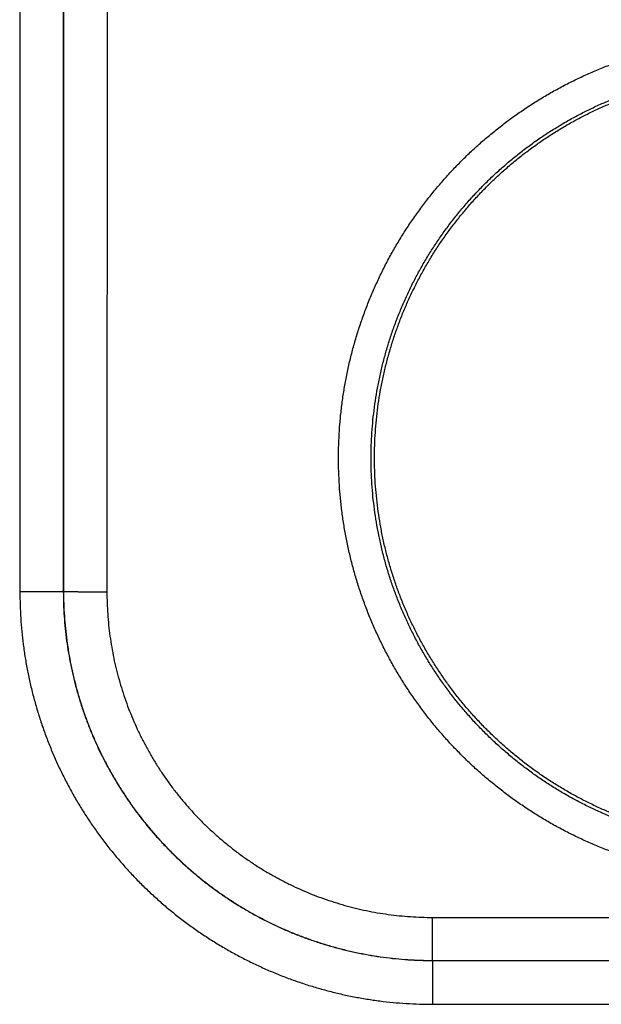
# Model space of a CAD drawing. Header units: inches. Extents: x 0 to 34, y 0 to 22.
# Tile 43 of 105: x 19.01 to 19.277, y 10.166 to 10.619. Entities that reach past the tile are written whole.
import ezdxf

# ---------------------------------------------------------------- set-up
doc = ezdxf.new("R2010")
doc.units = ezdxf.units.IN
doc.header["$LTSCALE"] = 1.87
doc.header["$MEASUREMENT"] = 0
doc.layers.get('0').update_dxf_attribs({"linetype": 'CONTINUOUS'})

msp = doc.modelspace()

# ---------------------------------------------------------------- linework, layer by layer
at = {"color": 7, "linetype": 'CONTINUOUS'}
for p, q in [((19.0097291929, 10.9308121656), (19.0098168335, 10.3554709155)), ((19.0297261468, 10.9309866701), (19.0298137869, 10.3556482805)), ((19.0299808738, 10.8918593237), (19.0298992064, 10.3557308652)), ((19.0499778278, 10.8916857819), (19.0498961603, 10.3555563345)), ((19.0298137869, 10.3556482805), (19.0298992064, 10.3557308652)), ((19.1998504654, 10.205556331), (19.5005823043, 10.205556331)), ((19.1998504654, 10.1857339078), (19.1998504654, 10.205556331)), ((19.1998168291, 10.1857002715), (19.1998168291, 10.1655287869)), ((19.1998195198, 10.1857002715), (19.5006130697, 10.1857002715)), ((19.1998504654, 10.1857339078), (19.5005823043, 10.1857339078)), ((19.1998168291, 10.1655287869), (19.5006159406, 10.1655287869))]:
    msp.add_line(p, q, dxfattribs=at)
for points, knots in [([(19.3502163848, 10.2234700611), (19.3481291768, 10.2234700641), (19.3439523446, 10.2235375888), (19.3376913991, 10.2238415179), (19.331439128, 10.2243483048), (19.3252040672, 10.2250575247), (19.3189945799, 10.2259685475), (19.3128184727, 10.227080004), (19.3066827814, 10.2283905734), (19.3005938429, 10.229899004), (19.2945576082, 10.2316034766), (19.2885800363, 10.2335022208), (19.2826671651, 10.2355935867), (19.2768249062, 10.2378753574), (19.2710592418, 10.240345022), (19.2653763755, 10.2430000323), (19.2597827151, 10.2458377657), (19.25428417, 10.248854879), (19.2488859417, 10.2520483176), (19.243592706, 10.2554154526), (19.2384098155, 10.2589535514), (19.2333434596, 10.262658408), (19.228399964, 10.2665250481), (19.2235847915, 10.270549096), (19.2189025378, 10.2747268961), (19.2143580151, 10.2790547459), (19.2099558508, 10.2835277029), (19.2057008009, 10.2881406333), (19.2015974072, 10.2928885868), (19.1976500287, 10.2977668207), (19.1938630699, 10.302770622), (19.1902401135, 10.307894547), (19.186784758, 10.3131330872), (19.1835006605, 10.3184806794), (19.1803914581, 10.3239317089), (19.1774608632, 10.3294806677), (19.1747116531, 10.3351216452), (19.1721463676, 10.3408486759), (19.1697676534, 10.3466557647), (19.1675781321, 10.3525368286), (19.16558057, 10.3584858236), (19.1637769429, 10.3644964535), (19.1621687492, 10.3705623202), (19.1607576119, 10.376677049), (19.1595450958, 10.3828342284), (19.1585329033, 10.3890274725), (19.157722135, 10.3952502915), (19.1571131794, 10.4014961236), (19.1567065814, 10.4077584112), (19.1565028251, 10.4140305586), (19.156502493, 10.4203059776), (19.1567057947, 10.4265780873), (19.1571120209, 10.4328403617), (19.1577206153, 10.4390862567), (19.1585309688, 10.4453091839), (19.1595425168, 10.4515025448), (19.1607545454, 10.4576597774), (19.1621653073, 10.4637745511), (19.163773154, 10.4698405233), (19.1655764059, 10.4758513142), (19.1675733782, 10.4818005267), (19.169762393, 10.4876817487), (19.1721407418, 10.4934889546), (19.1747057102, 10.4992161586), (19.1774545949, 10.5048573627), (19.1803846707, 10.5104065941), (19.1834933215, 10.5158578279), (19.1867770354, 10.5212055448), (19.1902321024, 10.5264443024), (19.1938548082, 10.5315685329), (19.1976413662, 10.5365726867), (19.2015882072, 10.5414512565), (19.2056912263, 10.5461993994), (19.2099459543, 10.5508125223), (19.2143478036, 10.5552857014), (19.2188919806, 10.5596139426), (19.2235739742, 10.563792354), (19.2283890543, 10.5678168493), (19.2333321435, 10.5716836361), (19.2383978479, 10.5753885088), (19.2435806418, 10.5789272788), (19.248875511, 10.5822960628), (19.25427723, 10.5854918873), (19.2597798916, 10.5885113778), (19.2653768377, 10.5913508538), (19.2710617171, 10.5940068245), (19.2768287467, 10.5964768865), (19.2826723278, 10.5987589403), (19.2885864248, 10.6008505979), (19.2945646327, 10.6027493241), (19.3006005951, 10.6044534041), (19.3066885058, 10.6059613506), (19.3128231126, 10.6072715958), (19.3189987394, 10.608382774), (19.3252083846, 10.6092936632), (19.3314437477, 10.6100028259), (19.3376957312, 10.6105093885), (19.343955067, 10.6108131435), (19.3481303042, 10.610880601), (19.3502163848, 10.6108805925)], [0, 0, 0, 0, 0.0102899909, 0.0205903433, 0.0308978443, 0.0412094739, 0.0515221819, 0.0618330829, 0.0721415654, 0.0824482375, 0.0927537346, 0.1030586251, 0.1133634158, 0.1236686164, 0.1339745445, 0.1442807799, 0.1545867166, 0.1648917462, 0.1751961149, 0.185502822, 0.1958145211, 0.2061285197, 0.2164405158, 0.2267503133, 0.2370603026, 0.2473717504, 0.2576836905, 0.2679950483, 0.2783057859, 0.2886162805, 0.2989268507, 0.309237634, 0.3195486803, 0.3298597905, 0.3401706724, 0.3504812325, 0.3607917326, 0.3711024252, 0.3814133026, 0.3917241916, 0.4020350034, 0.4123458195, 0.4226567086, 0.4329676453, 0.4432785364, 0.4535893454, 0.4639001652, 0.4742110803, 0.4845220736, 0.4948330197, 0.5051438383, 0.5154546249, 0.5257655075, 0.5360765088, 0.5463874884, 0.5566983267, 0.5670090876, 0.5773199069, 0.5876308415, 0.597941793, 0.6082526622, 0.6185634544, 0.6288742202, 0.639184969, 0.6494956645, 0.6598062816, 0.6701169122, 0.6804277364, 0.6907388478, 0.7010499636, 0.7113606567, 0.7216709, 0.7319813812, 0.7422927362, 0.7526045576, 0.762915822, 0.7732262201, 0.7835368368, 0.7938486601, 0.8041608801, 0.8144719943, 0.8247825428, 0.8350948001, 0.8454088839, 0.8557212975, 0.8660303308, 0.8763379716, 0.88664561, 0.8969528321, 0.90725903, 0.9175637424, 0.9278680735, 0.9381741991, 0.948484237, 0.9587975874, 0.9691101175, 0.9794175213, 0.989715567, 1, 1, 1, 1]), ([(19.3502163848, 10.2383368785), (19.348246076, 10.2383368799), (19.3443051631, 10.2384020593), (19.3384005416, 10.2386952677), (19.3325088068, 10.2391835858), (19.3266364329, 10.2398664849), (19.3207897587, 10.2407432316), (19.314975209, 10.241812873), (19.3091992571, 10.2430742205), (19.3034683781, 10.2445258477), (19.2977888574, 10.2461661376), (19.292166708, 10.247993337), (19.2866076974, 10.2500055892), (19.2811176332, 10.2522008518), (19.2757026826, 10.2545767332), (19.270369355, 10.2571304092), (19.2651243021, 10.2598586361), (19.2599737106, 10.2627580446), (19.2549228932, 10.2658254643), (19.2499765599, 10.2690579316), (19.2451395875, 10.2724522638), (19.2404173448, 10.2760047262), (19.2358152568, 10.2797112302), (19.2313383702, 10.2835676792), (19.2269914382, 10.2875699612), (19.2227791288, 10.2917137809), (19.2187060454, 10.2959946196), (19.214776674, 10.3004077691), (19.2109953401, 10.3049483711), (19.207366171, 10.3096114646), (19.2038930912, 10.3143920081), (19.2005798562, 10.3192848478), (19.197430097, 10.3242846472), (19.1944473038, 10.3293858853), (19.1916347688, 10.3345829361), (19.18899556, 10.3398701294), (19.186532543, 10.3452417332), (19.1842484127, 10.350691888), (19.1821456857, 10.3562146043), (19.1802266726, 10.3618038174), (19.1784934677, 10.3674534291), (19.1769479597, 10.3731572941), (19.175591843, 10.3789091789), (19.1744266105, 10.3847027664), (19.1734535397, 10.3905317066), (19.1726736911, 10.3963896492), (19.1720879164, 10.4022702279), (19.171696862, 10.4081670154), (19.1715009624, 10.4140735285), (19.1715004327, 10.4199832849), (19.1716952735, 10.425889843), (19.1720852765, 10.4317867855), (19.1726700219, 10.4376676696), (19.1734488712, 10.4435260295), (19.1744209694, 10.4493554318), (19.1755852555, 10.4551495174), (19.1769404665, 10.4609019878), (19.1784851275, 10.4666065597), (19.1802175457, 10.4722569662), (19.1821358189, 10.4778470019), (19.1842378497, 10.4833705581), (19.1865213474, 10.4888216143), (19.1889838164, 10.494194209), (19.1916225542, 10.4994824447), (19.1944346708, 10.5046805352), (19.197417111, 10.5097828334), (19.2005666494, 10.5147838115), (19.2038798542, 10.5196780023), (19.2073530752, 10.5244600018), (19.2109824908, 10.5291245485), (19.2147641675, 10.5336665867), (19.2186940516, 10.5380812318), (19.2227678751, 10.5423636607), (19.2269811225, 10.546509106), (19.2313291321, 10.5505129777), (19.2358072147, 10.5543709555), (19.2404105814, 10.5580788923), (19.2451341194, 10.5616326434), (19.2499724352, 10.5650281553), (19.2549202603, 10.5682617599), (19.2599726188, 10.5713301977), (19.2651244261, 10.5742303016), (19.2703700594, 10.5769588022), (19.2757033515, 10.5795124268), (19.2811179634, 10.5818881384), (19.2866076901, 10.5840832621), (19.2921665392, 10.5860954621), (19.297788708, 10.5879226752), (19.3034683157, 10.5895629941), (19.3091992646, 10.5910146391), (19.3149752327, 10.5922759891), (19.3207897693, 10.5933456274), (19.3266364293, 10.5942223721), (19.3325087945, 10.5949052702), (19.3384005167, 10.5953935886), (19.3443051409, 10.595686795), (19.3482460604, 10.5957519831), (19.3502163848, 10.595751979)], [0, 0, 0, 0, 0.0105288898, 0.0210576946, 0.0315863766, 0.0421151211, 0.052644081, 0.0631732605, 0.0737023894, 0.0842311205, 0.094759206, 0.105287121, 0.1158157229, 0.126345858, 0.1368774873, 0.1474090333, 0.1579387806, 0.1684650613, 0.178988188, 0.1895110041, 0.2000351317, 0.2105594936, 0.2210831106, 0.2316062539, 0.2421294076, 0.2526527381, 0.2631762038, 0.2736997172, 0.284223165, 0.2947464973, 0.305269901, 0.3157936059, 0.3263176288, 0.3368417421, 0.3473657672, 0.357889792, 0.3684139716, 0.3789383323, 0.3894627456, 0.3999871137, 0.4105115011, 0.4210360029, 0.4315606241, 0.4420852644, 0.4526098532, 0.4631344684, 0.4736592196, 0.4841841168, 0.494709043, 0.5052339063, 0.5157587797, 0.5262837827, 0.5368089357, 0.5473341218, 0.5578592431, 0.5683843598, 0.5789095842, 0.5894349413, 0.5999603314, 0.6104856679, 0.6210109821, 0.6315363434, 0.6420617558, 0.6525871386, 0.6631124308, 0.6736377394, 0.6841632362, 0.69468897, 0.7052147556, 0.7157404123, 0.7262660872, 0.7367921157, 0.7473186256, 0.7578452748, 0.7683717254, 0.7788982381, 0.7894253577, 0.7999529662, 0.8104800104, 0.821006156, 0.8315330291, 0.842062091, 0.8525927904, 0.8631240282, 0.8736547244, 0.8841840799, 0.8947124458, 0.9052404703, 0.9157688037, 0.9262976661, 0.9368268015, 0.9473559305, 0.9578848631, 0.9684136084, 0.9789422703, 0.9894710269, 1, 1, 1, 1]), ([(19.3206849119, 10.2424657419), (19.318761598, 10.2427909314), (19.3149251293, 10.2435049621), (19.3092095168, 10.2447653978), (19.3035383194, 10.2462140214), (19.2979182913, 10.2478491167), (19.2923551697, 10.249669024), (19.2868551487, 10.2516717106), (19.281424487, 10.2538549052), (19.276068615, 10.2562164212), (19.27079383, 10.258753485), (19.2656056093, 10.2614634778), (19.2605096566, 10.2643434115), (19.2555118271, 10.2673899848), (19.2506170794, 10.270600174), (19.2458311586, 10.2739702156), (19.2411591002, 10.2774965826), (19.2366059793, 10.2811754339), (19.2321770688, 10.2850025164), (19.2278767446, 10.2889740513), (19.2237100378, 10.2930853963), (19.2196813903, 10.2973321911), (19.2157951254, 10.3017098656), (19.2120557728, 10.3062133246), (19.2084670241, 10.3108381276), (19.2050330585, 10.3155788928), (19.2017575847, 10.320430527), (19.1986440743, 10.325387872), (19.1956961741, 10.3304451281), (19.1929168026, 10.3355972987), (19.1903091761, 10.3408384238), (19.1878761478, 10.3461628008), (19.185620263, 10.3515648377), (19.1835441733, 10.3570381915), (19.1816499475, 10.3625774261), (19.1799397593, 10.3681761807), (19.1784155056, 10.3738282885), (19.1770787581, 10.3795278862), (19.175931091, 10.385268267), (19.1749736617, 10.3910436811), (19.1742075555, 10.396847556), (19.1736336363, 10.4026734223), (19.1732524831, 10.4085153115), (19.1730645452, 10.4143663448), (19.1730700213, 10.4202205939), (19.1732688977, 10.4260714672), (19.1736609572, 10.431912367), (19.1742457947, 10.4377373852), (19.1750227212, 10.4435396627), (19.1759909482, 10.4493132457), (19.1771493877, 10.4550517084), (19.1784967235, 10.4607485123), (19.1800315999, 10.4663979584), (19.1817522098, 10.4719934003), (19.1836567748, 10.4775290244), (19.1857431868, 10.482998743), (19.1880090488, 10.4883962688), (19.190452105, 10.4937162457), (19.1930694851, 10.4989524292), (19.1958584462, 10.5040993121), (19.1988159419, 10.5091513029), (19.2019385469, 10.514102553), (19.2052231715, 10.5189481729), (19.2086659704, 10.5236824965), (19.2122632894, 10.5283004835), (19.2160112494, 10.5327971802), (19.2199054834, 10.5371673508), (19.2239421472, 10.5414066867), (19.2281165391, 10.5455102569), (19.2324241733, 10.5494736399), (19.2368604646, 10.5532926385), (19.2414202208, 10.5569627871), (19.2460989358, 10.5604804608), (19.2508911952, 10.563841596), (19.2557917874, 10.5670425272), (19.2607955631, 10.5700799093), (19.265896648, 10.5729501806), (19.2710899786, 10.5756504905), (19.2763695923, 10.5781777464), (19.2817296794, 10.5805291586), (19.2871646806, 10.5827023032), (19.2926682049, 10.5846946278), (19.2982347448, 10.5865041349), (19.30385797, 10.5881287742), (19.3095316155, 10.5895667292), (19.3152498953, 10.5908165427), (19.3210059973, 10.5918767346), (19.3248650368, 10.5924564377), (19.3267985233, 10.5927143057)], [0, 0, 0, 0, 0.0116263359, 0.0232543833, 0.0348795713, 0.0465075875, 0.0581343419, 0.0697605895, 0.0813889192, 0.0930143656, 0.1046425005, 0.1162697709, 0.1278960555, 0.1395247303, 0.15115055, 0.1627788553, 0.1744066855, 0.1860331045, 0.1976621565, 0.2092884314, 0.2209169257, 0.2325453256, 0.2441719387, 0.2558013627, 0.2674281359, 0.2790567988, 0.290685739, 0.3023125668, 0.3139423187, 0.3255695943, 0.3371983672, 0.3488277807, 0.3604548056, 0.3720848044, 0.3837125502, 0.3953413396, 0.4069711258, 0.418598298, 0.4302284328, 0.4418565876, 0.4534852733, 0.4651153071, 0.4767425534, 0.4883726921, 0.5000011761, 0.5116296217, 0.5232597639, 0.5348869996, 0.5465170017, 0.5581456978, 0.5697737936, 0.5814039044, 0.5930310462, 0.6046607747, 0.6162895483, 0.627917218, 0.6395471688, 0.6511741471, 0.6628034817, 0.6744322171, 0.686059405, 0.6976890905, 0.7093158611, 0.7209447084, 0.7325733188, 0.7441999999, 0.755829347, 0.7674558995, 0.7790842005, 0.7907126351, 0.8023388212, 0.8139677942, 0.8255941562, 0.8372218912, 0.8488501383, 0.8604758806, 0.8721044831, 0.8837307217, 0.8953579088, 0.9069859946, 0.9186113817, 0.9302396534, 0.9418658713, 0.9534925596, 0.9651205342, 0.9767456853, 0.9883736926, 1, 1, 1, 1]), ([(19.0298137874, 10.3556454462), (19.02979857, 10.3556378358), (19.0297424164, 10.3556350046), (19.0296325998, 10.3556229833), (19.0294592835, 10.3556156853), (19.0292268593, 10.3556057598), (19.0289342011, 10.3555968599), (19.028582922, 10.3555876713), (19.0281738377, 10.3555787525), (19.027708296, 10.3555699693), (19.0271876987, 10.3555614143), (19.0266136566, 10.3555530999), (19.0259879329, 10.3555450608), (19.0253124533, 10.3555373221), (19.0245892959, 10.3555299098), (19.0238206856, 10.3555228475), (19.0230089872, 10.3555161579), (19.022156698, 10.3555098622), (19.0212664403, 10.3555039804), (19.0203409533, 10.3554985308), (19.0193830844, 10.3554935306), (19.0183957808, 10.3554889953), (19.0173820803, 10.3554849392), (19.0163451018, 10.3554813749), (19.015288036, 10.3554783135), (19.0142141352, 10.3554757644), (19.0131267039, 10.3554737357), (19.0120290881, 10.3554722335), (19.0109246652, 10.3554712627), (19.0101864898, 10.3554709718), (19.0098168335, 10.3554709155)], [0, 0, 0, 0, 0.0025521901, 0.0081476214, 0.0167870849, 0.0284479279, 0.0430957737, 0.0606862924, 0.0811657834, 0.1044715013, 0.1305319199, 0.1592669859, 0.1905883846, 0.224399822, 0.2605973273, 0.2990695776, 0.3396982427, 0.3823583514, 0.4269186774, 0.4732421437, 0.5211862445, 0.5706034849, 0.6213418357, 0.6732452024, 0.726153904, 0.77990516, 0.8343335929, 0.8892717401, 0.9445505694, 1, 1, 1, 1]), ([(19.0098168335, 10.3554709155), (19.0098172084, 10.3534487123), (19.0098828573, 10.349400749), (19.0101746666, 10.3433311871), (19.0106611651, 10.3372667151), (19.0113425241, 10.3312161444), (19.0122179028, 10.3251879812), (19.0132860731, 10.3191904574), (19.0145457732, 10.3132306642), (19.0159960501, 10.3073143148), (19.0176357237, 10.301446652), (19.0194627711, 10.2956338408), (19.0214749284, 10.289882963), (19.0236699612, 10.2842004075), (19.0260461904, 10.2785915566), (19.0286013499, 10.2730614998), (19.0313324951, 10.2676158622), (19.0342365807, 10.2622606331), (19.0373106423, 10.2570014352), (19.0405520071, 10.2518436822), (19.043957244, 10.2467924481), (19.0475225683, 10.2418528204), (19.0512442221, 10.237029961), (19.0551184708, 10.2323289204), (19.0591416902, 10.2277547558), (19.0633095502, 10.2233119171), (19.0676176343, 10.2190047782), (19.0720615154, 10.2148377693), (19.0766367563, 10.2108153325), (19.0813389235, 10.2069418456), (19.0861630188, 10.2032209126), (19.091104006, 10.1996562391), (19.0961566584, 10.1962516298), (19.1013157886, 10.1930108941), (19.1065763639, 10.1899374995), (19.1119330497, 10.1870340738), (19.1173802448, 10.1843035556), (19.1229119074, 10.181749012), (19.1285223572, 10.1793733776), (19.134206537, 10.1771789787), (19.1399590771, 10.1751674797), (19.1457736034, 10.1733410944), (19.1516430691, 10.1717020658), (19.1575613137, 10.1702524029), (19.1635230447, 10.1689933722), (19.16952247, 10.1679259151), (19.1755525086, 10.1670512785), (19.1816050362, 10.1663706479), (19.1876716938, 10.1658849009), (19.1937438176, 10.1655939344), (19.1977936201, 10.1655288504), (19.1998168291, 10.1655287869)], [0, 0, 0, 0, 0.0203312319, 0.0406954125, 0.0610840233, 0.0814886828, 0.1019018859, 0.1223163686, 0.1427261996, 0.1631350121, 0.1835498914, 0.2039692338, 0.2243853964, 0.2447957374, 0.2652053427, 0.2856182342, 0.3060324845, 0.3264452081, 0.3468565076, 0.367268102, 0.3876806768, 0.4080934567, 0.4285057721, 0.448917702, 0.4693295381, 0.4897415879, 0.5101540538, 0.5305668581, 0.5509797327, 0.5713928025, 0.591806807, 0.6122221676, 0.632637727, 0.6530520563, 0.673465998, 0.6938819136, 0.7143000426, 0.734717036, 0.7551307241, 0.7755453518, 0.7959660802, 0.8163901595, 0.8368101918, 0.8572248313, 0.8776407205, 0.8980609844, 0.9184799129, 0.938890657, 0.9592861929, 0.9796586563, 1, 1, 1, 1]), ([(19.029813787, 10.3556482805), (19.0298140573, 10.3537545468), (19.0298777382, 10.3499670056), (19.0301631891, 10.3442923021), (19.0306380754, 10.3386303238), (19.0313019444, 10.3329872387), (19.0321540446, 10.3273694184), (19.0331934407, 10.3217831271), (19.0344189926, 10.3162345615), (19.0358293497, 10.3107299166), (19.0374228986, 10.3052755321), (19.0391977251, 10.2998778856), (19.041151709, 10.2945432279), (19.0432826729, 10.289277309), (19.0455883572, 10.2840856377), (19.048066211, 10.2789739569), (19.0507133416, 10.2739481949), (19.0535267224, 10.2690140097), (19.0565033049, 10.2641766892), (19.0596398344, 10.2594415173), (19.0629326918, 10.2548139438), (19.066378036, 10.2502993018), (19.0699720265, 10.2459025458), (19.0737108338, 10.2416283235), (19.0775904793, 10.237481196), (19.0816067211, 10.2334657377), (19.0857550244, 10.2295865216), (19.0900306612, 10.2258479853), (19.0944289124, 10.2222542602), (19.0989450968, 10.2188092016), (19.103574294, 10.2155166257), (19.1083111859, 10.2123803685), (19.1131503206, 10.2094040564), (19.1180864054, 10.2065909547), (19.1231141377, 10.2039441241), (19.1282278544, 10.201466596), (19.1334216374, 10.1991612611), (19.1386897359, 10.197030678), (19.1440265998, 10.1950771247), (19.1494264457, 10.1933027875), (19.1548830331, 10.1917097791), (19.1603899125, 10.1903000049), (19.165940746, 10.1890750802), (19.1715293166, 10.1880363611), (19.1771494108, 10.1871849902), (19.1827947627, 10.1865219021), (19.1884590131, 10.1860478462), (19.1941359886, 10.1857632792), (19.1979250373, 10.1857002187), (19.1998195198, 10.1857002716)], [0, 0, 0, 0, 0.0212789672, 0.0425554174, 0.0638331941, 0.0851112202, 0.1063894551, 0.1276680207, 0.148947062, 0.1702268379, 0.1915070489, 0.212785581, 0.2340603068, 0.25533264, 0.2766055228, 0.2978789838, 0.3191507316, 0.3404201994, 0.3616894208, 0.3829596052, 0.4042290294, 0.4254959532, 0.4467612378, 0.4680265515, 0.489292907, 0.510560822, 0.5318298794, 0.5530988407, 0.5743677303, 0.59563852, 0.6169123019, 0.6381872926, 0.659461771, 0.6807369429, 0.7020147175, 0.7232944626, 0.7445740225, 0.7658534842, 0.7871355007, 0.8084212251, 0.8297087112, 0.850996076, 0.8722829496, 0.8935694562, 0.9148557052, 0.9361418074, 0.9574277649, 0.978712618, 1, 1, 1, 1]), ([(19.0298992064, 10.3557308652), (19.0298990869, 10.3538355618), (19.0299619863, 10.3500450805), (19.0302464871, 10.3443665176), (19.0307204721, 10.338701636), (19.0313834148, 10.3330565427), (19.0322345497, 10.3274371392), (19.0332729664, 10.3218493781), (19.0344975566, 10.3162992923), (19.0359069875, 10.3107930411), (19.037499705, 10.3053368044), (19.0392738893, 10.2999368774), (19.0412274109, 10.2945996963), (19.0433578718, 10.2893316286), (19.0456627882, 10.2841385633), (19.0481396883, 10.2790258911), (19.0507859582, 10.2739989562), (19.0535986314, 10.2690633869), (19.0565744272, 10.2642248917), (19.0597099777, 10.2594888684), (19.0630018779, 10.2548604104), (19.0664465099, 10.2503445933), (19.0700399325, 10.2459465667), (19.0737779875, 10.2416713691), (19.0776564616, 10.2375237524), (19.0816711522, 10.2335081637), (19.0858178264, 10.2296288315), (19.0900921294, 10.2258898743), (19.0944893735, 10.2222954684), (19.0990044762, 10.218849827), (19.1036321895, 10.215556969), (19.1083673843, 10.2124205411), (19.1132049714, 10.2094439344), (19.1181395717, 10.2066304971), (19.1231654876, 10.2039834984), (19.128277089, 10.2015059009), (19.1334690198, 10.1992003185), (19.138735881, 10.1970692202), (19.1440717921, 10.1951150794), (19.1494704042, 10.1933402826), (19.1549252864, 10.1917469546), (19.1604301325, 10.1903369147), (19.165978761, 10.1891117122), (19.1715650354, 10.1880726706), (19.1771829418, 10.1872208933), (19.1828265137, 10.1865572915), (19.1884897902, 10.1860826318), (19.1941665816, 10.1857974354), (19.1979558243, 10.1857340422), (19.1998504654, 10.1857339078)], [0, 0, 0, 0, 0.0212964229, 0.0425879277, 0.0638754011, 0.0851597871, 0.1064426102, 0.1277256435, 0.1490093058, 0.170293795, 0.1915790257, 0.2128646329, 0.2341487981, 0.2554288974, 0.2767042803, 0.2979777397, 0.3192517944, 0.3405255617, 0.3617971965, 0.3830667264, 0.4043357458, 0.425605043, 0.446873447, 0.4681397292, 0.4894041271, 0.5106675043, 0.5319312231, 0.5531970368, 0.5744656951, 0.5957353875, 0.6170042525, 0.6382729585, 0.6595432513, 0.6808152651, 0.7020872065, 0.7233582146, 0.7446307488, 0.7659075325, 0.7871879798, 0.8084696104, 0.8297506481, 0.851030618, 0.8723093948, 0.8935873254, 0.9148649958, 0.9361440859, 0.9574258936, 0.9787110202, 1, 1, 1, 1]), ([(19.0298992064, 10.3557308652), (19.0299144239, 10.3557232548), (19.029970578, 10.3557204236), (19.0300803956, 10.3557084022), (19.0302537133, 10.3557011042), (19.0304861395, 10.3556911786), (19.0307788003, 10.3556822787), (19.0311300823, 10.35567309), (19.0315391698, 10.3556641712), (19.0320047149, 10.355655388), (19.0325253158, 10.3556468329), (19.0330993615, 10.3556385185), (19.0337250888, 10.3556304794), (19.0344005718, 10.3556227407), (19.0351237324, 10.3556153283), (19.0358923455, 10.3556082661), (19.0367040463, 10.3556015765), (19.0375563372, 10.3555952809), (19.038446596, 10.355589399), (19.0393720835, 10.3555839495), (19.040329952, 10.3555789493), (19.0413172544, 10.3555744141), (19.0423309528, 10.355570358), (19.0433679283, 10.3555667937), (19.0444249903, 10.3555637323), (19.0454988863, 10.3555611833), (19.0465863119, 10.3555591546), (19.0476839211, 10.3555576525), (19.0487883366, 10.3555566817), (19.0495265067, 10.3555563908), (19.0498961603, 10.3555563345)], [0, 0, 0, 0, 0.0025522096, 0.0081476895, 0.0167872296, 0.0284481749, 0.0430961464, 0.0606868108, 0.0811664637, 0.1044723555, 0.1305329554, 0.1592682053, 0.1905897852, 0.2244013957, 0.2605990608, 0.2990714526, 0.3397002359, 0.3823604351, 0.4269208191, 0.4732443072, 0.5211883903, 0.5706055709, 0.6213438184, 0.673247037, 0.7261555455, 0.7799065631, 0.834334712, 0.8892725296, 0.9445509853, 1, 1, 1, 1]), ([(19.0498961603, 10.3555563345), (19.0498960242, 10.3538466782), (19.0499546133, 10.3504276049), (19.0502164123, 10.3453060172), (19.0506527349, 10.3401980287), (19.051262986, 10.3351097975), (19.0520467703, 10.330047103), (19.0530026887, 10.3250151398), (19.0541296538, 10.3200188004), (19.0554265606, 10.3150631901), (19.0568923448, 10.3101539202), (19.0585252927, 10.3052970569), (19.0603229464, 10.3004988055), (19.0622828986, 10.2957653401), (19.0644028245, 10.2911022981), (19.0666807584, 10.2865149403), (19.0691140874, 10.2820082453), (19.0716996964, 10.2775872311), (19.0744345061, 10.273257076), (19.0773154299, 10.2690228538), (19.0803394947, 10.2648896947), (19.0835029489, 10.2608622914), (19.0868018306, 10.256945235), (19.0902322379, 10.2531431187), (19.0937903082, 10.2494604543), (19.0974722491, 10.2459017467), (19.1012735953, 10.2424707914), (19.1051898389, 10.2391713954), (19.1092163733, 10.2360074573), (19.1133485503, 10.232982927), (19.1175817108, 10.2301016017), (19.1219107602, 10.2273664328), (19.1263306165, 10.2247804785), (19.1308360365, 10.2223468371), (19.1354219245, 10.2200686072), (19.1400833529, 10.217948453), (19.1448151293, 10.2159882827), (19.1496116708, 10.2141903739), (19.1544668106, 10.212557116), (19.1593743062, 10.2110909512), (19.1643280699, 10.2097936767), (19.1693224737, 10.2086663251), (19.1743524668, 10.2077099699), (19.1794132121, 10.2069256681), (19.1844994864, 10.2063148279), (19.1896053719, 10.205877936), (19.1947244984, 10.2056155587), (19.1981417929, 10.2055564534), (19.1998504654, 10.205556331)], [0, 0, 0, 0, 0.0217715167, 0.0435363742, 0.065293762, 0.0870428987, 0.1087838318, 0.1305196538, 0.1522555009, 0.1739952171, 0.1957391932, 0.217486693, 0.2392341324, 0.2609770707, 0.2827150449, 0.304451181, 0.3261876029, 0.3479238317, 0.3696591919, 0.3913939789, 0.4131288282, 0.4348636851, 0.4565978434, 0.4783308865, 0.5000630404, 0.5217947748, 0.5435268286, 0.565259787, 0.5869931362, 0.6087258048, 0.6304576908, 0.6521898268, 0.6739227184, 0.6956551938, 0.717386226, 0.7391181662, 0.7608547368, 0.7825957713, 0.8043367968, 0.826074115, 0.8478067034, 0.86953477, 0.8912625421, 0.9129957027, 0.9347371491, 0.9564861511, 0.9782410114, 1, 1, 1, 1]), ([(19.1998195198, 10.1857002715), (19.1998228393, 10.1857035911), (19.1998277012, 10.1857125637), (19.199839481, 10.1857224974), (19.1998467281, 10.1857301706), (19.1998504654, 10.1857339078)], [0, 0, 0, 0, 0.3075299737, 0.6537642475, 1, 1, 1, 1])]:
    msp.add_open_spline(points, degree=3, knots=knots, dxfattribs=at)

doc.saveas('drawing.dxf')
